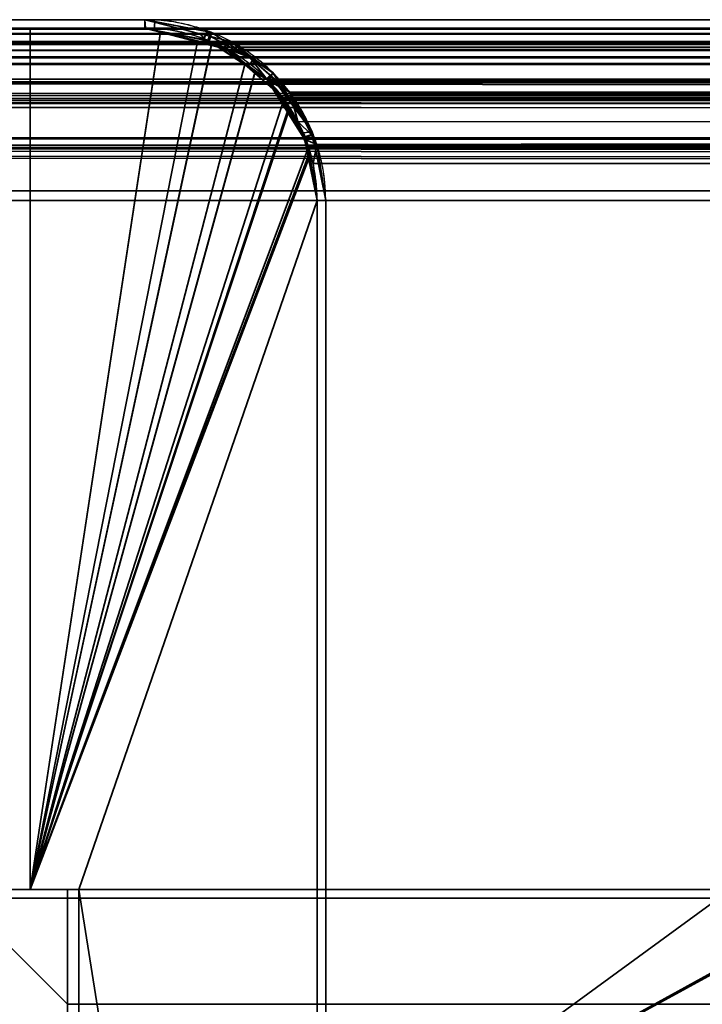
# Model space of a CAD drawing. Header units: millimetres. Extents: x -603 to 3703, y -115 to 193.
# Tile 181 of 256: x -416 to -404, y 176 to 193. Entities that reach past the tile are written whole.
import ezdxf

# ---------------------------------------------------------------- set-up
doc = ezdxf.new("R2010")
doc.units = ezdxf.units.MM
doc.layers.add('151', color=7, linetype='Continuous', true_color=0xffffff)

# ---------------------------------------------------------------- blocks, each defined once
blk = doc.blocks.new('UG_SURFACE_013')
at = {"layer": '151', "color": 14, "linetype": 'Continuous', "lineweight": 35}
for points in [[(-421.15, 173.15, -5.75), (-421.15, 178.15, -5.75), (-417.35, 178.15, -5.75)], [(-417.35, 178.15, -5.75), (-415.5, 176.3, -5.75), (-415.5, 173.15, -5.75), (-421.15, 173.15, -5.75)], [(-421.15, 173.15, 2030.4), (-415.5, 173.15, 2024.75), (-415.5, 176.3, 2024.75), (-417.35, 178.15, 2026.6)], [(-417.35, 178.15, 2026.6), (-421.15, 178.15, 2030.4), (-421.15, 173.15, 2030.4)], [(-421.15, 173.15, 2030.4), (-421.15, 178.15, 2030.4), (-421.15, 178.15, -5.75), (-421.15, 173.15, -5.75)], [(-417.35, 178.15, 2026.6), (-417.35, 178.15, -5.75), (-421.15, 178.15, -5.75), (-421.15, 178.15, 2030.4)], [(-415.5, 176.3, 2024.75), (-415.5, 176.3, -5.75), (-417.35, 178.15, -5.75), (-417.35, 178.15, 2026.6)], [(-415.5, 176.3, 2024.75), (-415.5, 173.15, 2024.75), (-415.5, 173.15, -5.75), (-415.5, 176.3, -5.75)], [(-421.15, 173.15, 2030.4), (-421.15, 173.15, -5.75), (-415.5, 173.15, -5.75), (-415.5, 173.15, 2024.75)]]:
    blk.add_3dface(points, dxfattribs=at)
blk = doc.blocks.new('UG_SURFACE_017')
at = {"layer": '151', "color": 14, "linetype": 'Continuous', "lineweight": 35}
for points in [[(-411, 173.15, -5.75), (-411, 178.15, -5.75), (-404.15, 178.15, -5.75)], [(-404.15, 178.15, -5.75), (-402.568, 177.835, -5.75), (-399.21, 173.452, -5.75), (-411, 173.15, -5.75)], [(-411, 173.15, 2020.25), (-411, 178.15, 2020.25), (-411, 178.15, -5.75), (-411, 173.15, -5.75)], [(-404.15, 178.15, 2013.4), (-404.15, 178.15, -5.75), (-411, 178.15, -5.75), (-411, 178.15, 2020.25)], [(-402.575, 177.748, 2011.826), (-404.15, 178.15, 2013.4), (-411, 178.15, 2020.25), (-411, 173.15, 2020.25)], [(-404.15, 178.15, -5.75), (-404.15, 178.15, 2013.4), (-402.575, 177.748, 2011.826)], [(-402.575, 177.748, 2011.826), (-402.568, 177.835, -5.75), (-404.15, 178.15, -5.75)], [(-401.218, 177.074, 2010.468), (-401.752, 177.538, 2011.002), (-402.575, 177.748, 2011.826), (-411, 173.15, 2020.25)], [(-402.237, 177.769, -5.75), (-402.568, 177.835, -5.75), (-402.575, 177.748, 2011.826)], [(-402.237, 177.769, -5.75), (-402.575, 177.748, 2011.826), (-401.752, 177.538, 2011.002)], [(-402.568, 177.835, -5.75), (-400.206, 176.074, -5.75), (-399.531, 175.063, -5.75), (-399.473, 174.772, -5.75)], [(-400.206, 176.074, -5.75), (-402.568, 177.835, -5.75), (-402.237, 177.769, -5.75), (-401.226, 177.094, -5.75)], [(-399.473, 174.772, -5.75), (-399.21, 173.452, -5.75), (-402.568, 177.835, -5.75)], [(-401.752, 177.538, 2011.002), (-401.226, 177.094, -5.75), (-402.237, 177.769, -5.75)], [(-401.752, 177.538, 2011.002), (-401.218, 177.074, 2010.468), (-401.226, 177.094, -5.75)], [(-411, 173.15, 2020.25), (-400.134, 176.121, 2009.384), (-400.147, 176.145, 2009.397), (-401.218, 177.074, 2010.468)], [(-401.226, 177.094, -5.75), (-400.614, 176.686, -5.75), (-400.206, 176.074, -5.75)], [(-400.614, 176.686, -5.75), (-401.226, 177.094, -5.75), (-401.218, 177.074, 2010.468)], [(-400.614, 176.686, -5.75), (-401.218, 177.074, 2010.468), (-400.147, 176.145, 2009.397)], [(-400.147, 176.145, 2009.397), (-400.206, 176.074, -5.75), (-400.614, 176.686, -5.75)], [(-400.147, 176.145, 2009.397), (-400.134, 176.121, 2009.384), (-400.206, 176.074, -5.75)], [(-399.433, 174.772, 2008.683), (-400.134, 176.121, 2009.384), (-411, 173.15, 2020.25)], [(-399.531, 175.063, -5.75), (-400.206, 176.074, -5.75), (-400.134, 176.121, 2009.384)], [(-399.531, 175.063, -5.75), (-400.134, 176.121, 2009.384), (-399.433, 174.772, 2008.683)], [(-399.433, 174.772, 2008.683), (-399.473, 174.772, -5.75), (-399.531, 175.063, -5.75)], [(-399.198, 173.45, 2008.448), (-399.397, 174.703, 2008.647), (-399.433, 174.772, 2008.683), (-411, 173.15, 2020.25)], [(-399.473, 174.772, -5.75), (-399.433, 174.772, 2008.683), (-399.397, 174.703, 2008.647)], [(-399.397, 174.703, 2008.647), (-399.21, 173.452, -5.75), (-399.473, 174.772, -5.75)], [(-399.397, 174.703, 2008.647), (-399.198, 173.45, 2008.448), (-399.21, 173.452, -5.75)], [(-399.21, 173.452, -5.75), (-399.15, 173.15, -5.75), (-411, 173.15, -5.75)], [(-411, 173.15, 2020.25), (-399.15, 173.15, 2008.4), (-399.198, 173.45, 2008.448)], [(-399.21, 173.452, -5.75), (-399.198, 173.45, 2008.448), (-399.15, 173.15, 2008.4)], [(-399.15, 173.15, 2008.4), (-399.15, 173.15, -5.75), (-399.21, 173.452, -5.75)], [(-411, 173.15, 2020.25), (-411, 173.15, -5.75), (-399.15, 173.15, -5.75), (-399.15, 173.15, 2008.4)]]:
    blk.add_3dface(points, dxfattribs=at)
blk = doc.blocks.new('UG_SURFACE_018')
at = {"layer": '151', "color": 7, "linetype": 'Continuous', "lineweight": 35}
for points in [[(-411, 178.3, -5.75), (-404.15, 178.3, -5.75), (-404.15, 178.15, -5.75), (-411, 178.15, -5.75)], [(-411, 178.3, 2020.25), (-411, 178.3, -5.75), (-411, 178.15, -5.75), (-411, 178.15, 2020.25)], [(-411, 178.3, 2020.25), (-404.15, 178.3, 2013.4), (-404.15, 178.3, -5.75), (-411, 178.3, -5.75)], [(-404.15, 178.3, 2013.4), (-411, 178.3, 2020.25), (-411, 178.15, 2020.25), (-404.15, 178.15, 2013.4)], [(-411, 178.15, 2020.25), (-411, 178.15, -5.75), (-404.15, 178.15, -5.75), (-404.15, 178.15, 2013.4)]]:
    blk.add_3dface(points, dxfattribs=at)
blk = doc.blocks.new('UG_SURFACE_021')
at = {"layer": '151', "color": 7, "linetype": 'Continuous', "lineweight": 35}
for points in [[(411, 178.3, 2020.25), (-411, 178.3, 2020.25), (-411, 178.15, 2020.25), (411, 178.15, 2020.25)], [(404.15, 178.3, 2013.4), (-404.15, 178.3, 2013.4), (-411, 178.3, 2020.25), (411, 178.3, 2020.25)], [(-404.15, 178.15, 2013.4), (-411, 178.15, 2020.25), (-411, 178.3, 2020.25), (-404.15, 178.3, 2013.4)], [(404.15, 178.15, 2013.4), (411, 178.15, 2020.25), (-411, 178.15, 2020.25), (-404.15, 178.15, 2013.4)]]:
    blk.add_3dface(points, dxfattribs=at)
blk = doc.blocks.new('UG_SURFACE_023')
at = {"layer": '151', "color": 14, "linetype": 'Continuous', "lineweight": 35}
for points in [[(-411, 173.15, 2020.25), (-411, 178.15, 2020.25), (-404.15, 178.15, 2013.4), (-402.623, 177.76, 2011.873)], [(411, 173.15, 2020.25), (411, 178.15, 2020.25), (-411, 178.15, 2020.25), (-411, 173.15, 2020.25)], [(411, 178.15, 2020.25), (404.15, 178.15, 2013.4), (-404.15, 178.15, 2013.4), (-411, 178.15, 2020.25)], [(-402.623, 177.76, 2011.873), (-401.752, 177.538, 2011.002), (-401.251, 177.103, 2010.501), (-411, 173.15, 2020.25)], [(-401.251, 177.103, 2010.501), (-400.147, 176.145, 2009.397), (-400.113, 176.081, 2009.363), (-411, 173.15, 2020.25)]]:
    blk.add_3dface(points, dxfattribs=at)
blk = doc.blocks.new('UG_SURFACE_024')
at = {"layer": '151', "color": 14, "linetype": 'Continuous', "lineweight": 35}
for points in [[(421.15, 178.15, 2030.4), (417.35, 178.15, 2026.6), (-417.35, 178.15, 2026.6), (-421.15, 178.15, 2030.4)], [(421.15, 173.15, 2030.4), (421.15, 178.15, 2030.4), (-421.15, 178.15, 2030.4), (-421.15, 173.15, 2030.4)], [(-417.35, 178.15, 2026.6), (-415.5, 176.3, 2024.75), (-415.5, 173.15, 2024.75), (-421.15, 173.15, 2030.4)], [(415.5, 176.3, 2024.75), (-415.5, 176.3, 2024.75), (-417.35, 178.15, 2026.6), (417.35, 178.15, 2026.6)], [(415.5, 176.3, 2024.75), (415.5, 173.15, 2024.75), (-415.5, 173.15, 2024.75), (-415.5, 176.3, 2024.75)]]:
    blk.add_3dface(points, dxfattribs=at)
blk = doc.blocks.new('UG_SURFACE_025')
at = {"layer": '151', "color": 252, "linetype": 'Continuous', "lineweight": 35}
for points in [[(-415.5, 178.3, -5.75), (-415.5, 176.3, -5.75), (-417.5, 178.3, -5.75)], [(-417.5, 178.3, -5.75), (-415.5, 176.3, -5.75), (-415.5, 176.3, 2024.75), (-417.5, 178.3, 2026.75)], [(-417.5, 178.3, 2026.75), (-415.5, 176.3, 2024.75), (415.5, 176.3, 2024.75), (417.5, 178.3, 2026.75)], [(-417.5, 178.3, 2026.75), (417.5, 178.3, 2026.75), (415.5, 178.3, 2024.75), (-415.5, 178.3, 2024.75)], [(-415.5, 178.3, 2024.75), (-415.5, 178.3, -5.75), (-417.5, 178.3, -5.75), (-417.5, 178.3, 2026.75)], [(-415.5, 176.3, -5.75), (-415.5, 178.3, -5.75), (-415.5, 178.3, 2024.75), (-415.5, 176.3, 2024.75)], [(-415.5, 176.3, 2024.75), (-415.5, 178.3, 2024.75), (415.5, 178.3, 2024.75), (415.5, 176.3, 2024.75)]]:
    blk.add_3dface(points, dxfattribs=at)
blk = doc.blocks.new('UG_SURFACE_026')
at = {"layer": '151', "color": 7, "linetype": 'Continuous', "lineweight": 35}
for points in [[(-419.15, 178.15, 2028.4), (419.15, 178.15, 2028.4), (419.15, 178.3, 2028.4), (-419.15, 178.3, 2028.4)], [(419.15, 178.3, 2028.4), (417.5, 178.3, 2026.75), (-417.5, 178.3, 2026.75), (-419.15, 178.3, 2028.4)], [(-417.35, 178.15, 2026.6), (-417.5, 178.3, 2026.75), (417.5, 178.3, 2026.75), (417.35, 178.15, 2026.6)], [(419.15, 178.15, 2028.4), (-419.15, 178.15, 2028.4), (-417.35, 178.15, 2026.6), (417.35, 178.15, 2026.6)]]:
    blk.add_3dface(points, dxfattribs=at)
blk = doc.blocks.new('UG_SURFACE_035')
at = {"layer": '151', "color": 41, "linetype": 'Continuous', "lineweight": 35}
for points in [[(-466.15, 193.3, -5.75), (-416.15, 193.3, -5.75), (-416.15, 178.3, -5.75), (-466.15, 178.3, -5.75)], [(-416.15, 193.3, 2025.4), (-416.15, 193.3, -5.75), (-466.15, 193.3, -5.75), (-466.15, 193.3, 2075.4)], [(-416.15, 178.3, 2025.4), (-416.15, 193.3, 2025.4), (-466.15, 193.3, 2075.4), (-466.15, 178.3, 2075.4)], [(-416.15, 178.3, -5.75), (-416.15, 193.3, -5.75), (-416.15, 193.3, 2025.4), (-416.15, 178.3, 2025.4)], [(-466.15, 178.3, 2075.4), (-466.15, 178.3, -5.75), (-416.15, 178.3, -5.75), (-416.15, 178.3, 2025.4)]]:
    blk.add_3dface(points, dxfattribs=at)
blk = doc.blocks.new('UG_SURFACE_036')
at = {"layer": '151', "color": 7, "linetype": 'Continuous', "lineweight": 35}
for points in [[(-414.15, 193.45, 2023.4), (-414.15, 193.45, -5.75), (-468.15, 193.45, -5.75), (-468.15, 193.45, 2077.4)], [(-468.15, 193.45, -5.75), (-414.15, 193.45, -5.75), (-414.15, 193.3, -5.75), (-468.15, 193.3, -5.75)], [(-414.15, 193.45, 2023.4), (-468.15, 193.45, 2077.4), (-468.15, 193.3, 2077.4), (-414.15, 193.3, 2023.4)], [(-414.15, 193.3, 2023.4), (-468.15, 193.3, 2077.4), (-468.15, 193.3, -5.75), (-414.15, 193.3, -5.75)], [(-413.071, 193.246, -5.75), (-414.15, 193.45, 2023.4), (-413, 193.156, 2022.25)], [(-413.071, 193.246, -5.75), (-413.978, 193.418, -5.75), (-414.15, 193.45, 2023.4)], [(-413.978, 193.418, -5.75), (-414.15, 193.45, -5.75), (-414.15, 193.45, 2023.4)], [(-413.987, 193.269, -5.75), (-414.15, 193.3, -5.75), (-414.15, 193.45, -5.75), (-413.978, 193.418, -5.75)], [(-413, 193.156, 2022.25), (-414.15, 193.45, 2023.4), (-414.142, 193.3, 2023.392), (-413.052, 193.036, 2022.302)], [(-414.15, 193.3, 2023.4), (-414.142, 193.3, 2023.392), (-414.15, 193.45, 2023.4)], [(-414.15, 193.3, -5.75), (-413.987, 193.269, -5.75), (-413.052, 193.036, 2022.302)], [(-413.052, 193.036, 2022.302), (-414.142, 193.3, 2023.392), (-414.15, 193.3, -5.75)], [(-414.142, 193.3, 2023.392), (-414.15, 193.3, 2023.4), (-414.15, 193.3, -5.75)], [(-413.123, 193.103, -5.75), (-413.987, 193.269, -5.75), (-413.978, 193.418, -5.75), (-413.071, 193.246, -5.75)], [(-413.052, 193.036, 2022.302), (-413.987, 193.269, -5.75), (-413.123, 193.103, -5.75)], [(-413.054, 193.09, -5.75), (-413.123, 193.103, -5.75), (-413.071, 193.246, -5.75), (-413, 193.233, -5.75)], [(-413, 193.156, 2022.25), (-413, 193.233, -5.75), (-413.071, 193.246, -5.75)], [(-413.048, 193.086, -5.75), (-413.054, 193.09, -5.75), (-413, 193.233, -5.75), (-412.992, 193.227, -5.75)], [(-413.052, 193.036, 2022.302), (-412.784, 192.971, 2022.034), (-412.639, 193.064, 2021.889), (-413, 193.156, 2022.25)], [(-412.992, 193.227, -5.75), (-412.265, 192.751, -5.75), (-412.355, 192.634, -5.75), (-413.048, 193.086, -5.75)], [(-413, 193.156, 2022.25), (-412.992, 193.227, -5.75), (-413, 193.233, -5.75)], [(-412.265, 192.751, -5.75), (-412.992, 193.227, -5.75), (-413, 193.156, 2022.25)], [(-412.265, 192.751, -5.75), (-413, 193.156, 2022.25), (-412.639, 193.064, 2021.889)], [(-413.052, 193.036, 2022.302), (-413.123, 193.103, -5.75), (-413.054, 193.09, -5.75)], [(-413.054, 193.09, -5.75), (-413.048, 193.086, -5.75), (-413.052, 193.036, 2022.302)], [(-412.784, 192.971, 2022.034), (-413.052, 193.036, 2022.302), (-413.048, 193.086, -5.75)], [(-413.048, 193.086, -5.75), (-412.355, 192.634, -5.75), (-412.031, 192.414, 2021.281)], [(-412.031, 192.414, 2021.281), (-412.784, 192.971, 2022.034), (-413.048, 193.086, -5.75)], [(-411.949, 192.466, 2021.199), (-412.639, 193.064, 2021.889), (-412.784, 192.971, 2022.034), (-412.031, 192.414, 2021.281)], [(-412.639, 193.064, 2021.889), (-411.923, 192.527, -5.75), (-412.265, 192.751, -5.75)], [(-412.639, 193.064, 2021.889), (-411.949, 192.466, 2021.199), (-411.923, 192.527, -5.75)], [(-412.029, 192.421, -5.75), (-412.355, 192.634, -5.75), (-412.265, 192.751, -5.75), (-411.923, 192.527, -5.75)], [(-412.355, 192.634, -5.75), (-412.029, 192.421, -5.75), (-412.031, 192.414, 2021.281)], [(-412.031, 192.414, 2021.281), (-411.995, 192.387, 2021.245), (-411.949, 192.466, 2021.199)], [(-411.923, 192.527, -5.75), (-411.628, 192.086, -5.75), (-411.746, 192.002, -5.75), (-412.029, 192.421, -5.75)], [(-411.628, 192.187, 2020.878), (-411.949, 192.466, 2021.199), (-411.995, 192.387, 2021.245), (-411.484, 191.676, 2020.734)], [(-411.628, 192.086, -5.75), (-411.923, 192.527, -5.75), (-411.949, 192.466, 2021.199)], [(-411.949, 192.466, 2021.199), (-411.237, 191.499, -5.75), (-411.628, 192.086, -5.75)], [(-411.237, 191.499, -5.75), (-411.949, 192.466, 2021.199), (-411.628, 192.187, 2020.878)], [(-411.995, 192.387, 2021.245), (-412.031, 192.414, 2021.281), (-412.029, 192.421, -5.75)], [(-412.029, 192.421, -5.75), (-411.484, 191.676, 2020.734), (-411.995, 192.387, 2021.245)], [(-412.029, 192.421, -5.75), (-411.746, 192.002, -5.75), (-411.381, 191.389, 2020.631)], [(-411.381, 191.389, 2020.631), (-411.484, 191.676, 2020.734), (-412.029, 192.421, -5.75)], [(-411.395, 191.48, -5.75), (-411.746, 192.002, -5.75), (-411.628, 192.086, -5.75), (-411.237, 191.499, -5.75)], [(-411.628, 192.187, 2020.878), (-411.229, 191.458, -5.75), (-411.237, 191.499, -5.75)], [(-411.628, 192.187, 2020.878), (-411.24, 191.44, 2020.49), (-411.229, 191.458, -5.75)], [(-411.484, 191.676, 2020.734), (-411.24, 191.44, 2020.49), (-411.628, 192.187, 2020.878)], [(-411.746, 192.002, -5.75), (-411.395, 191.48, -5.75), (-411.381, 191.389, 2020.631)], [(-411.24, 191.44, 2020.49), (-411.484, 191.676, 2020.734), (-411.381, 191.389, 2020.631)], [(-411.378, 191.401, -5.75), (-411.395, 191.48, -5.75), (-411.237, 191.499, -5.75), (-411.229, 191.458, -5.75)], [(-411.395, 191.48, -5.75), (-411.378, 191.401, -5.75), (-411.381, 191.389, 2020.631)], [(-411.381, 191.389, 2020.631), (-411.22, 190.944, 2020.47), (-411.156, 191.279, 2020.406), (-411.24, 191.44, 2020.49)], [(-411.22, 190.944, 2020.47), (-411.381, 191.389, 2020.631), (-411.378, 191.401, -5.75)], [(-411.229, 191.458, -5.75), (-411.187, 191.246, -5.75), (-411.336, 191.199, -5.75), (-411.378, 191.401, -5.75)], [(-411.378, 191.401, -5.75), (-411.336, 191.199, -5.75), (-411.15, 190.3, 2020.4)], [(-411.15, 190.3, 2020.4), (-411.22, 190.944, 2020.47), (-411.378, 191.401, -5.75)], [(-411.187, 191.246, -5.75), (-411.229, 191.458, -5.75), (-411.24, 191.44, 2020.49)], [(-411.187, 191.246, -5.75), (-411.24, 191.44, 2020.49), (-411.156, 191.279, 2020.406)], [(-411.15, 190.3, -5.75), (-411.336, 191.199, -5.75), (-411.187, 191.246, -5.75), (-411, 190.3, -5.75)], [(-411, 190.3, 2020.25), (-411.156, 191.279, 2020.406), (-411.22, 190.944, 2020.47), (-411.15, 190.3, 2020.4)], [(-411.156, 191.279, 2020.406), (-411, 190.3, -5.75), (-411.187, 191.246, -5.75)], [(-411.156, 191.279, 2020.406), (-411, 190.3, 2020.25), (-411, 190.3, -5.75)], [(-411.336, 191.199, -5.75), (-411.15, 190.3, -5.75), (-411.15, 190.3, 2020.4)], [(-411, 190.3, -5.75), (-411, 152.3, -5.75), (-411.15, 152.3, -5.75), (-411.15, 190.3, -5.75)], [(-411.15, 152.3, 2020.4), (-411.15, 190.3, 2020.4), (-411.15, 190.3, -5.75), (-411.15, 152.3, -5.75)], [(-411.15, 190.3, 2020.4), (-411.15, 152.3, 2020.4), (-411, 152.3, 2020.25), (-411, 190.3, 2020.25)], [(-411, 152.3, -5.75), (-411, 190.3, -5.75), (-411, 190.3, 2020.25), (-411, 152.3, 2020.25)]]:
    blk.add_3dface(points, dxfattribs=at)
blk = doc.blocks.new('UG_SURFACE_037')
at = {"layer": '151', "color": 14, "linetype": 'Continuous', "lineweight": 35}
for points in [[(-416.15, 193.3, -5.75), (-416.15, 178.3, -5.75), (-416.15, 178.3, 2025.4), (-416.15, 193.3, 2025.4)], [(-416.15, 178.3, -5.75), (-416.15, 193.3, -5.75), (-414.15, 193.3, -5.75), (-413.88, 193.246, -5.75)], [(-413.879, 193.231, 2023.129), (-414.15, 193.3, 2023.4), (-416.15, 193.3, 2025.4), (-416.15, 178.3, 2025.4)], [(-414.15, 193.3, 2023.4), (-414.15, 193.3, -5.75), (-416.15, 193.3, -5.75), (-416.15, 193.3, 2025.4)], [(-414.15, 193.3, -5.75), (-414.15, 193.3, 2023.4), (-413.879, 193.231, 2023.129)], [(-413.879, 193.231, 2023.129), (-413.88, 193.246, -5.75), (-414.15, 193.3, -5.75)], [(-416.15, 178.3, -5.75), (-413.88, 193.246, -5.75), (-413.002, 193.072, -5.75), (-412.983, 193.059, -5.75)], [(-416.15, 178.3, 2025.4), (-412.988, 193.003, 2022.238), (-413.879, 193.231, 2023.129)], [(-413.88, 193.246, -5.75), (-413.879, 193.231, 2023.129), (-412.988, 193.003, 2022.238)], [(-412.988, 193.003, 2022.238), (-413.002, 193.072, -5.75), (-413.88, 193.246, -5.75)], [(-412.983, 193.059, -5.75), (-412.229, 192.555, -5.75), (-416.15, 178.3, -5.75)], [(-412.237, 192.521, 2021.487), (-412.711, 192.933, 2021.961), (-412.988, 193.003, 2022.238), (-416.15, 178.3, 2025.4)], [(-412.988, 193.003, 2022.238), (-412.983, 193.059, -5.75), (-413.002, 193.072, -5.75)], [(-412.983, 193.059, -5.75), (-412.988, 193.003, 2022.238), (-412.711, 192.933, 2021.961)], [(-412.711, 192.933, 2021.961), (-412.229, 192.555, -5.75), (-412.983, 193.059, -5.75)], [(-412.711, 192.933, 2021.961), (-412.237, 192.521, 2021.487), (-412.229, 192.555, -5.75)], [(-416.15, 178.3, -5.75), (-412.229, 192.555, -5.75), (-412.029, 192.421, -5.75), (-411.662, 191.873, -5.75)], [(-416.15, 178.3, 2025.4), (-411.636, 191.882, 2020.886), (-411.748, 192.097, 2020.998), (-412.237, 192.521, 2021.487)], [(-412.029, 192.421, -5.75), (-412.229, 192.555, -5.75), (-412.237, 192.521, 2021.487)], [(-412.029, 192.421, -5.75), (-412.237, 192.521, 2021.487), (-411.748, 192.097, 2020.998)], [(-411.748, 192.097, 2020.998), (-411.662, 191.873, -5.75), (-412.029, 192.421, -5.75)], [(-411.748, 192.097, 2020.998), (-411.636, 191.882, 2020.886), (-411.662, 191.873, -5.75)], [(-411.274, 191.077, 2020.524), (-411.298, 191.232, 2020.548), (-411.636, 191.882, 2020.886), (-416.15, 178.3, 2025.4)], [(-416.15, 178.3, -5.75), (-411.662, 191.873, -5.75), (-411.378, 191.448, -5.75), (-411.304, 191.073, -5.75)], [(-411.378, 191.448, -5.75), (-411.662, 191.873, -5.75), (-411.636, 191.882, 2020.886)], [(-411.378, 191.448, -5.75), (-411.636, 191.882, 2020.886), (-411.298, 191.232, 2020.548)], [(-411.298, 191.232, 2020.548), (-411.304, 191.073, -5.75), (-411.378, 191.448, -5.75)], [(-411.298, 191.232, 2020.548), (-411.274, 191.077, 2020.524), (-411.304, 191.073, -5.75)], [(-416.15, 178.3, 2025.4), (-415.3, 178.3, 2024.55), (-411.15, 190.3, 2020.4), (-411.274, 191.077, 2020.524)], [(-411.304, 191.073, -5.75), (-411.15, 190.3, -5.75), (-415.3, 178.3, -5.75), (-416.15, 178.3, -5.75)], [(-411.304, 191.073, -5.75), (-411.274, 191.077, 2020.524), (-411.15, 190.3, 2020.4)], [(-411.15, 190.3, 2020.4), (-411.15, 190.3, -5.75), (-411.304, 191.073, -5.75)], [(-415.3, 178.3, -5.75), (-411.15, 190.3, -5.75), (-411.15, 152.15, -5.75)], [(-411.15, 152.15, 2020.4), (-411.15, 190.3, 2020.4), (-415.3, 178.3, 2024.55)], [(-411.15, 152.15, -5.75), (-411.15, 190.3, -5.75), (-411.15, 190.3, 2020.4), (-411.15, 152.15, 2020.4)], [(-416.15, 178.3, 2025.4), (-416.15, 178.3, -5.75), (-415.3, 178.3, -5.75), (-415.3, 178.3, 2024.55)], [(-415.3, 178.3, -5.75), (-415.3, 149.3, -5.75), (-415.3, 149.3, 2024.55), (-415.3, 178.3, 2024.55)], [(-411.15, 152.15, -5.75), (-414, 149.3, -5.75), (-415.3, 149.3, -5.75), (-415.3, 178.3, -5.75)], [(-415.3, 178.3, 2024.55), (-415.3, 149.3, 2024.55), (-414, 149.3, 2023.25), (-411.15, 152.15, 2020.4)]]:
    blk.add_3dface(points, dxfattribs=at)
blk = doc.blocks.new('UG_SURFACE_038')
at = {"layer": '151', "color": 7, "linetype": 'Continuous', "lineweight": 35}
for points in [[(469.249, 193.071, 2078.499), (-469.253, 193.073, 2078.503), (-468.158, 193.3, 2077.408)], [(-469.11, 193.197, 2078.361), (469.112, 193.204, 2078.362), (468.15, 193.45, 2077.4)], [(468.15, 193.45, 2077.4), (-468.15, 193.45, 2077.4), (-469.11, 193.197, 2078.361)], [(469.157, 193.126, 2078.407), (-468.158, 193.3, 2077.408), (-468.15, 193.3, 2077.4)], [(469.157, 193.126, 2078.407), (469.249, 193.071, 2078.499), (-468.158, 193.3, 2077.408)], [(468.15, 193.45, 2077.4), (414.15, 193.45, 2023.4), (-414.15, 193.45, 2023.4), (-468.15, 193.45, 2077.4)], [(-414.15, 193.3, 2023.4), (-468.15, 193.3, 2077.4), (-468.15, 193.45, 2077.4), (-414.15, 193.45, 2023.4)], [(468.15, 193.3, 2077.4), (-468.15, 193.3, 2077.4), (-414.15, 193.3, 2023.4), (414.15, 193.3, 2023.4)], [(-468.15, 193.3, 2077.4), (468.15, 193.3, 2077.4), (469.157, 193.126, 2078.407)], [(-413.188, 193.204, 2022.438), (-414.15, 193.45, 2023.4), (414.15, 193.45, 2023.4)], [(-414.15, 193.45, 2023.4), (-414.142, 193.3, 2023.392), (-414.15, 193.3, 2023.4)], [(-413.045, 193.034, 2022.295), (-414.142, 193.3, 2023.392), (-414.15, 193.45, 2023.4), (-413.188, 193.204, 2022.438)], [(414.15, 193.3, 2023.4), (-414.15, 193.3, 2023.4), (-414.142, 193.3, 2023.392)], [(-414.142, 193.3, 2023.392), (413.045, 193.035, 2022.295), (414.15, 193.3, 2023.4)], [(-414.142, 193.3, 2023.392), (-413.045, 193.034, 2022.295), (413.045, 193.035, 2022.295)], [(414.15, 193.45, 2023.4), (413.19, 193.197, 2022.439), (-413.188, 193.204, 2022.438)], [(-469.7, 193.042, 2078.95), (469.661, 193.064, 2078.911), (469.112, 193.204, 2078.362)], [(469.112, 193.204, 2078.362), (-469.11, 193.197, 2078.361), (-469.7, 193.042, 2078.95)], [(-412.639, 193.064, 2021.889), (-413.188, 193.204, 2022.438), (413.19, 193.197, 2022.439)], [(-413.188, 193.204, 2022.438), (-412.639, 193.064, 2021.889), (-412.784, 192.971, 2022.034), (-413.045, 193.034, 2022.295)], [(-412.639, 193.064, 2021.889), (413.19, 193.197, 2022.439), (412.6, 193.042, 2021.85)], [(470.261, 192.404, 2079.511), (-470.268, 192.412, 2079.518), (-469.337, 193.055, 2078.587)], [(-469.974, 192.788, 2079.224), (469.976, 192.79, 2079.226), (469.661, 193.064, 2078.911)], [(-469.7, 193.042, 2078.95), (-469.974, 192.788, 2079.224), (469.661, 193.064, 2078.911)], [(470.171, 192.518, 2079.421), (-469.337, 193.055, 2078.587), (-469.253, 193.073, 2078.503)], [(470.171, 192.518, 2079.421), (470.261, 192.404, 2079.511), (-469.337, 193.055, 2078.587)], [(-469.253, 193.073, 2078.503), (469.249, 193.071, 2078.499), (470.171, 192.518, 2079.421)], [(412.79, 192.974, 2022.04), (413.045, 193.035, 2022.295), (-413.045, 193.034, 2022.295)], [(412.79, 192.974, 2022.04), (-413.045, 193.034, 2022.295), (-412.784, 192.971, 2022.034)], [(-412.784, 192.971, 2022.034), (-412.639, 193.064, 2021.889), (-412.324, 192.79, 2021.574)], [(-412.784, 192.971, 2022.034), (412.025, 192.393, 2021.275), (412.79, 192.974, 2022.04)], [(-412.784, 192.971, 2022.034), (-412.02, 192.406, 2021.27), (412.025, 192.393, 2021.275)], [(-412.02, 192.406, 2021.27), (-412.784, 192.971, 2022.034), (-412.324, 192.79, 2021.574)], [(412.6, 193.042, 2021.85), (-412.324, 192.79, 2021.574), (-412.639, 193.064, 2021.889)], [(412.6, 193.042, 2021.85), (412.326, 192.788, 2021.576), (-412.324, 192.79, 2021.574)], [(-470.687, 192.126, 2079.937), (470.672, 192.187, 2079.922), (469.976, 192.79, 2079.226)], [(469.976, 192.79, 2079.226), (-469.974, 192.788, 2079.224), (-470.687, 192.126, 2079.937)], [(-411.628, 192.187, 2020.878), (-412.324, 192.79, 2021.574), (412.326, 192.788, 2021.576)], [(-412.324, 192.79, 2021.574), (-411.628, 192.187, 2020.878), (-411.995, 192.387, 2021.245), (-412.02, 192.406, 2021.27)], [(-411.628, 192.187, 2020.878), (412.326, 192.788, 2021.576), (411.613, 192.126, 2020.863)], [(470.921, 191.389, 2080.171), (-470.652, 191.955, 2079.902), (-470.305, 192.387, 2079.555)], [(470.764, 191.773, 2080.014), (-470.305, 192.387, 2079.555), (-470.268, 192.412, 2079.518)], [(470.764, 191.773, 2080.014), (470.921, 191.389, 2080.171), (-470.305, 192.387, 2079.555)], [(-470.268, 192.412, 2079.518), (470.261, 192.404, 2079.511), (470.764, 191.773, 2080.014)], [(-412.02, 192.406, 2021.27), (411.446, 191.599, 2020.696), (411.94, 192.329, 2021.19)], [(411.446, 191.599, 2020.696), (-412.02, 192.406, 2021.27), (-411.995, 192.387, 2021.245)], [(411.94, 192.329, 2021.19), (412.025, 192.393, 2021.275), (-412.02, 192.406, 2021.27)], [(-411.995, 192.387, 2021.245), (411.371, 191.372, 2020.621), (411.446, 191.599, 2020.696)], [(-411.995, 192.387, 2021.245), (-411.484, 191.676, 2020.734), (411.371, 191.372, 2020.621)], [(-411.628, 192.187, 2020.878), (-411.607, 192.146, 2020.857), (-411.484, 191.676, 2020.734), (-411.995, 192.387, 2021.245)], [(-470.687, 192.126, 2079.937), (-470.769, 192.05, 2080.019), (471.144, 191.279, 2080.394)], [(-470.687, 192.126, 2079.937), (470.693, 192.146, 2079.943), (470.672, 192.187, 2079.922)], [(471.144, 191.279, 2080.394), (470.693, 192.146, 2079.943), (-470.687, 192.126, 2079.937)], [(411.613, 192.126, 2020.863), (-411.607, 192.146, 2020.857), (-411.628, 192.187, 2020.878)], [(-411.156, 191.279, 2020.406), (-411.607, 192.146, 2020.857), (411.613, 192.126, 2020.863)], [(-411.373, 191.369, 2020.623), (-411.484, 191.676, 2020.734), (-411.607, 192.146, 2020.857), (-411.156, 191.279, 2020.406)], [(-411.156, 191.279, 2020.406), (411.613, 192.126, 2020.863), (411.531, 192.05, 2020.781)], [(-470.769, 192.05, 2080.019), (-471.129, 191.258, 2080.379), (471.144, 191.279, 2080.394)], [(470.921, 191.389, 2080.171), (-470.929, 191.394, 2080.179), (-470.652, 191.955, 2079.902)], [(411.531, 192.05, 2020.781), (-411.155, 191.273, 2020.405), (-411.156, 191.279, 2020.406)], [(411.531, 192.05, 2020.781), (411.171, 191.258, 2020.421), (-411.155, 191.273, 2020.405)], [(-411.484, 191.676, 2020.734), (-411.373, 191.369, 2020.623), (411.371, 191.372, 2020.621)], [(-471.129, 191.258, 2080.379), (-471.191, 191.121, 2080.441), (471.3, 190.3, 2080.55)], [(471.15, 190.3, 2080.4), (-471.145, 190.481, 2080.395), (-470.986, 191.279, 2080.236)], [(-471.129, 191.258, 2080.379), (471.145, 191.273, 2080.395), (471.144, 191.279, 2080.394)], [(471.3, 190.3, 2080.55), (471.145, 191.273, 2080.395), (-471.129, 191.258, 2080.379)], [(471.045, 191.085, 2080.296), (-470.986, 191.279, 2080.236), (-470.929, 191.394, 2080.179)], [(471.045, 191.085, 2080.296), (471.15, 190.3, 2080.4), (-470.986, 191.279, 2080.236)], [(-470.929, 191.394, 2080.179), (470.921, 191.389, 2080.171), (471.045, 191.085, 2080.296)], [(411.205, 190.871, 2020.455), (411.371, 191.372, 2020.621), (-411.373, 191.369, 2020.623)], [(411.205, 190.871, 2020.455), (-411.373, 191.369, 2020.623), (-411.22, 190.944, 2020.47)], [(-411.156, 191.279, 2020.406), (-411.155, 191.273, 2020.405), (-411.22, 190.944, 2020.47), (-411.373, 191.369, 2020.623)], [(-411.15, 190.3, 2020.4), (-411.22, 190.944, 2020.47), (-411.155, 191.273, 2020.405), (-411, 190.3, 2020.25)], [(-411.155, 191.273, 2020.405), (411.171, 191.258, 2020.421), (411.109, 191.121, 2020.359)], [(411.109, 191.121, 2020.359), (-411, 190.3, 2020.25), (-411.155, 191.273, 2020.405)], [(-471.191, 191.121, 2080.441), (-471.3, 190.3, 2080.55), (471.3, 190.3, 2080.55)], [(411.109, 191.121, 2020.359), (411, 190.3, 2020.25), (-411, 190.3, 2020.25)], [(-411.22, 190.944, 2020.47), (411.15, 190.3, 2020.4), (411.205, 190.871, 2020.455)], [(-411.22, 190.944, 2020.47), (-411.15, 190.3, 2020.4), (411.15, 190.3, 2020.4)], [(471.15, 190.3, 2080.4), (-471.15, 190.3, 2080.4), (-471.145, 190.481, 2080.395)], [(-471.3, 190.3, 2080.55), (-471.3, 174.45, 2080.55), (471.3, 174.45, 2080.55), (471.3, 190.3, 2080.55)], [(471.15, 190.3, 2080.4), (471.15, 174.45, 2080.4), (-471.15, 174.45, 2080.4), (-471.15, 190.3, 2080.4)], [(411.15, 152.3, 2020.4), (411.15, 190.3, 2020.4), (-411.15, 190.3, 2020.4), (-411.15, 152.3, 2020.4)], [(-411, 190.3, 2020.25), (-411, 152.3, 2020.25), (-411.15, 152.3, 2020.4), (-411.15, 190.3, 2020.4)], [(-411, 152.3, 2020.25), (-411, 190.3, 2020.25), (411, 190.3, 2020.25), (411, 152.3, 2020.25)]]:
    blk.add_3dface(points, dxfattribs=at)
blk = doc.blocks.new('UG_SURFACE_039')
at = {"layer": '151', "color": 14, "linetype": 'Continuous', "lineweight": 35}
for points in [[(-416.15, 193.3, 2025.4), (-416.15, 178.3, 2025.4), (416.15, 178.3, 2025.4), (416.15, 193.3, 2025.4)], [(-416.15, 178.3, 2025.4), (-416.15, 193.3, 2025.4), (-414.15, 193.3, 2023.4), (-413.234, 193.066, 2022.484)], [(416.15, 193.3, 2025.4), (414.15, 193.3, 2023.4), (-414.15, 193.3, 2023.4), (-416.15, 193.3, 2025.4)], [(-413.234, 193.066, 2022.484), (-414.15, 193.3, 2023.4), (414.15, 193.3, 2023.4)], [(414.15, 193.3, 2023.4), (413.235, 193.059, 2022.485), (-413.234, 193.066, 2022.484)], [(-416.15, 178.3, 2025.4), (-413.234, 193.066, 2022.484), (-412.711, 192.933, 2021.961), (-412.411, 192.672, 2021.661)], [(-412.711, 192.933, 2021.961), (-413.234, 193.066, 2022.484), (413.235, 193.059, 2022.485)], [(-412.711, 192.933, 2021.961), (413.235, 193.059, 2022.485), (412.674, 192.912, 2021.924)], [(412.674, 192.912, 2021.924), (-412.411, 192.672, 2021.661), (-412.711, 192.933, 2021.961)], [(412.674, 192.912, 2021.924), (412.413, 192.67, 2021.663), (-412.411, 192.672, 2021.661)], [(-412.411, 192.672, 2021.661), (-411.748, 192.097, 2020.998), (-411.728, 192.058, 2020.978), (-416.15, 178.3, 2025.4)], [(-411.748, 192.097, 2020.998), (-412.411, 192.672, 2021.661), (412.413, 192.67, 2021.663)], [(-411.748, 192.097, 2020.998), (412.413, 192.67, 2021.663), (411.734, 192.039, 2020.984)], [(411.734, 192.039, 2020.984), (-411.728, 192.058, 2020.978), (-411.748, 192.097, 2020.998)], [(-416.15, 178.3, 2025.4), (-411.728, 192.058, 2020.978), (-411.298, 191.232, 2020.548), (-411.298, 191.227, 2020.548)], [(-411.298, 191.232, 2020.548), (-411.728, 192.058, 2020.978), (411.734, 192.039, 2020.984)], [(-411.298, 191.232, 2020.548), (411.734, 192.039, 2020.984), (411.656, 191.967, 2020.905)], [(411.656, 191.967, 2020.905), (-411.298, 191.227, 2020.548), (-411.298, 191.232, 2020.548)], [(411.656, 191.967, 2020.905), (411.313, 191.212, 2020.563), (-411.298, 191.227, 2020.548)], [(-411.298, 191.227, 2020.548), (-411.15, 190.3, 2020.4), (-415.3, 178.3, 2024.55), (-416.15, 178.3, 2025.4)], [(-411.298, 191.227, 2020.548), (411.313, 191.212, 2020.563), (411.254, 191.082, 2020.504)], [(411.254, 191.082, 2020.504), (-411.15, 190.3, 2020.4), (-411.298, 191.227, 2020.548)], [(411.254, 191.082, 2020.504), (411.15, 190.3, 2020.4), (-411.15, 190.3, 2020.4)], [(-415.3, 178.3, 2024.55), (-411.15, 190.3, 2020.4), (-411.15, 152.15, 2020.4)], [(-411.15, 152.15, 2020.4), (-411.15, 190.3, 2020.4), (411.15, 190.3, 2020.4), (411.15, 152.15, 2020.4)], [(415.3, 178.3, 2024.55), (416.15, 178.3, 2025.4), (-416.15, 178.3, 2025.4), (-415.3, 178.3, 2024.55)], [(-415.3, 178.3, 2024.55), (-415.3, 149.3, 2024.55), (415.3, 149.3, 2024.55), (415.3, 178.3, 2024.55)], [(-411.15, 152.15, 2020.4), (-414, 149.3, 2023.25), (-415.3, 149.3, 2024.55), (-415.3, 178.3, 2024.55)]]:
    blk.add_3dface(points, dxfattribs=at)
blk = doc.blocks.new('UG_SURFACE_040')
at = {"layer": '151', "color": 14, "linetype": 'Continuous', "lineweight": 35}
for points in [[(-469.065, 193.059, 2078.315), (469.066, 193.066, 2078.316), (468.15, 193.3, 2077.4)], [(468.15, 193.3, 2077.4), (-468.15, 193.3, 2077.4), (-469.065, 193.059, 2078.315)], [(468.15, 193.3, 2077.4), (466.15, 193.3, 2075.4), (-466.15, 193.3, 2075.4), (-468.15, 193.3, 2077.4)], [(466.15, 174.45, 2075.4), (-466.15, 174.45, 2075.4), (-466.15, 193.3, 2075.4), (466.15, 193.3, 2075.4)], [(-469.626, 192.912, 2078.876), (469.589, 192.933, 2078.839), (469.066, 193.066, 2078.316)], [(469.066, 193.066, 2078.316), (-469.065, 193.059, 2078.315), (-469.626, 192.912, 2078.876)], [(-469.887, 192.67, 2079.137), (469.889, 192.672, 2079.139), (469.589, 192.933, 2078.839)], [(-469.626, 192.912, 2078.876), (-469.887, 192.67, 2079.137), (469.589, 192.933, 2078.839)], [(-470.566, 192.039, 2079.816), (470.552, 192.097, 2079.802), (469.889, 192.672, 2079.139)], [(469.889, 192.672, 2079.139), (-469.887, 192.67, 2079.137), (-470.566, 192.039, 2079.816)], [(-470.566, 192.039, 2079.816), (470.572, 192.058, 2079.822), (470.552, 192.097, 2079.802)], [(-470.644, 191.967, 2079.895), (-470.987, 191.212, 2080.237), (471.002, 191.232, 2080.251)], [(-470.566, 192.039, 2079.816), (-470.644, 191.967, 2079.895), (471.002, 191.232, 2080.251)], [(471.002, 191.232, 2080.251), (470.572, 192.058, 2079.822), (-470.566, 192.039, 2079.816)], [(-470.987, 191.212, 2080.237), (471.002, 191.227, 2080.252), (471.002, 191.232, 2080.251)], [(471.15, 190.3, 2080.4), (471.002, 191.227, 2080.252), (-470.987, 191.212, 2080.237)], [(-471.046, 191.082, 2080.296), (-471.15, 190.3, 2080.4), (471.15, 190.3, 2080.4)], [(-470.987, 191.212, 2080.237), (-471.046, 191.082, 2080.296), (471.15, 190.3, 2080.4)], [(-471.15, 190.3, 2080.4), (-471.15, 174.45, 2080.4), (471.15, 174.45, 2080.4), (471.15, 190.3, 2080.4)]]:
    blk.add_3dface(points, dxfattribs=at)
blk = doc.blocks.new('UG_SURFACE_041')
at = {"layer": '151', "color": 41, "linetype": 'Continuous', "lineweight": 35}
for points in [[(-466.15, 178.3, 2075.4), (-466.15, 193.3, 2075.4), (-416.15, 193.3, 2025.4), (-416.15, 178.3, 2025.4)], [(-466.15, 193.3, 2075.4), (-466.15, 178.3, 2075.4), (466.15, 178.3, 2075.4), (466.15, 193.3, 2075.4)], [(466.15, 193.3, 2075.4), (416.15, 193.3, 2025.4), (-416.15, 193.3, 2025.4), (-466.15, 193.3, 2075.4)], [(-416.15, 178.3, 2025.4), (-416.15, 193.3, 2025.4), (416.15, 193.3, 2025.4), (416.15, 178.3, 2025.4)], [(416.15, 178.3, 2025.4), (466.15, 178.3, 2075.4), (-466.15, 178.3, 2075.4), (-416.15, 178.3, 2025.4)]]:
    blk.add_3dface(points, dxfattribs=at)

msp = doc.modelspace()

# ---------------------------------------------------------------- linework, layer by layer
at = {"layer": '151', "linetype": 'Continuous', "lineweight": -3}
for p, q in [((-468.15, 193.45, 2077.4), (468.15, 193.45, 2077.4)), ((-468.15, 193.45, -5.75), (-414.15, 193.45, -5.75)), ((-414.15, 193.45, 2023.4), (-468.15, 193.45, 2077.4)), ((-468.15, 193.45, 2077.4), (-414.15, 193.45, 2023.4)), ((-468.15, 193.3, 2077.4), (-414.15, 193.3, 2023.4)), ((-468.15, 193.3, 2077.4), (468.15, 193.3, 2077.4)), ((-414.15, 193.3, 2023.4), (-468.15, 193.3, 2077.4)), ((-468.15, 193.3, -5.75), (-414.15, 193.3, -5.75)), ((-416.15, 193.3, 2025.4), (-466.15, 193.3, 2075.4)), ((-466.15, 193.3, 2075.4), (466.15, 193.3, 2075.4)), ((-466.15, 193.3, 2075.4), (-416.15, 193.3, 2025.4)), ((-466.15, 193.3, 2075.4), (466.15, 193.3, 2075.4)), ((-466.15, 193.3, -5.75), (-416.15, 193.3, -5.75)), ((-416.15, 193.3, 2025.4), (-414.15, 193.3, 2023.4)), ((-416.15, 193.3, -5.75), (-414.15, 193.3, -5.75)), ((-414.15, 193.3, 2023.4), (-416.15, 193.3, 2025.4)), ((-416.15, 193.3, 2025.4), (416.15, 193.3, 2025.4)), ((-416.15, 193.3, -5.75), (-416.15, 178.3, -5.75)), ((-416.15, 178.3, 2025.4), (-416.15, 193.3, 2025.4)), ((-416.15, 193.3, -5.75), (-416.15, 193.3, 2025.4)), ((-416.15, 178.3, 2025.4), (-416.15, 193.3, 2025.4)), ((-416.15, 193.3, 2025.4), (-416.15, 178.3, 2025.4)), ((-416.15, 193.3, 2025.4), (416.15, 193.3, 2025.4)), ((-416.15, 193.3, -5.75), (-416.15, 193.3, 2025.4)), ((-416.15, 193.3, 2025.4), (-416.15, 178.3, 2025.4)), ((-416.15, 178.3, -5.75), (-416.15, 193.3, -5.75)), ((-414.15, 193.45, -5.75), (-414.15, 193.45, 2023.4)), ((-414.15, 193.45, 2023.4), (414.15, 193.45, 2023.4)), ((-414.15, 193.3, 2023.4), (414.15, 193.3, 2023.4)), ((-414.15, 193.3, -5.75), (-414.15, 193.3, 2023.4)), ((-414.15, 193.3, -5.75), (-414.15, 193.3, 2023.4)), ((-414.15, 193.3, 2023.4), (414.15, 193.3, 2023.4)), ((-471.3, 190.3, 2080.55), (471.3, 190.3, 2080.55)), ((-471.15, 190.3, 2080.4), (471.15, 190.3, 2080.4)), ((-471.15, 190.3, 2080.4), (471.15, 190.3, 2080.4)), ((-411.15, 190.3, 2020.4), (411.15, 190.3, 2020.4)), ((-411.15, 190.3, -5.75), (-411.15, 152.15, -5.75)), ((-411.15, 190.3, 2020.4), (-411.15, 152.15, 2020.4)), ((-411.15, 190.3, 2020.4), (-411.15, 152.15, 2020.4)), ((-411.15, 190.3, 2020.4), (-411.15, 152.3, 2020.4)), ((-411.15, 190.3, -5.75), (-411.15, 152.3, -5.75)), ((-411.15, 190.3, 2020.4), (-411.15, 152.3, 2020.4)), ((-411.15, 190.3, -5.75), (-411.15, 190.3, 2020.4)), ((-411.15, 190.3, 2020.4), (-411.15, 152.15, 2020.4)), ((-411, 190.3, 2020.25), (-411, 152.3, 2020.25)), ((-411, 190.3, 2020.25), (411, 190.3, 2020.25)), ((-411, 190.3, -5.75), (-411, 190.3, 2020.25)), ((-411, 190.3, -5.75), (-411, 152.3, -5.75)), ((-411, 190.3, 2020.25), (-411, 152.3, 2020.25)), ((-416.15, 178.3, -5.75), (-466.15, 178.3, -5.75)), ((-466.15, 178.3, 2075.4), (466.15, 178.3, 2075.4)), ((-416.15, 178.3, 2025.4), (-466.15, 178.3, 2075.4)), ((-466.15, 178.3, 2075.4), (-416.15, 178.3, 2025.4)), ((419.15, 178.3, 2028.4), (-419.15, 178.3, 2028.4)), ((-417.5, 178.3, -5.75), (-415.5, 176.3, -5.75)), ((-415.5, 178.3, -5.75), (-417.5, 178.3, -5.75)), ((417.5, 178.3, 2026.75), (-417.5, 178.3, 2026.75)), ((417.5, 178.3, 2026.75), (-417.5, 178.3, 2026.75)), ((-417.5, 178.3, 2026.75), (-415.5, 176.3, 2024.75)), ((-416.15, 178.3, 2025.4), (416.15, 178.3, 2025.4)), ((-415.3, 178.3, 2024.55), (-416.15, 178.3, 2025.4)), ((-416.15, 178.3, 2025.4), (416.15, 178.3, 2025.4)), ((-416.15, 178.3, 2025.4), (-415.3, 178.3, 2024.55)), ((-416.15, 178.3, -5.75), (-416.15, 178.3, 2025.4)), ((-415.3, 178.3, -5.75), (-416.15, 178.3, -5.75)), ((-416.15, 178.3, -5.75), (-416.15, 178.3, 2025.4)), ((-415.5, 176.3, 2024.75), (-415.5, 178.3, 2024.75)), ((-415.5, 176.3, -5.75), (-415.5, 178.3, -5.75)), ((415.5, 178.3, 2024.75), (-415.5, 178.3, 2024.75)), ((-415.5, 178.3, 2024.75), (-415.5, 178.3, -5.75)), ((-415.3, 149.3, 2024.55), (-415.3, 178.3, 2024.55)), ((-415.3, 178.3, 2024.55), (415.3, 178.3, 2024.55)), ((-415.3, 149.3, -5.75), (-415.3, 178.3, -5.75)), ((-415.3, 178.3, -5.75), (-415.3, 178.3, 2024.55)), ((-415.3, 149.3, 2024.55), (-415.3, 178.3, 2024.55)), ((-411, 178.3, 2020.25), (-411, 178.15, 2020.25)), ((411, 178.3, 2020.25), (-411, 178.3, 2020.25)), ((-404.15, 178.3, -5.75), (-411, 178.3, -5.75)), ((-411, 178.3, 2020.25), (-404.15, 178.3, 2013.4)), ((-411, 178.3, 2020.25), (-411, 178.15, 2020.25)), ((-411, 178.3, 2020.25), (-411, 178.3, -5.75)), ((-411, 178.3, -5.75), (-411, 178.15, -5.75)), ((-404.15, 178.3, 2013.4), (-411, 178.3, 2020.25)), ((421.15, 178.15, 2030.4), (-421.15, 178.15, 2030.4)), ((419.15, 178.15, 2028.4), (-419.15, 178.15, 2028.4)), ((417.35, 178.15, 2026.6), (-417.35, 178.15, 2026.6)), ((417.35, 178.15, 2026.6), (-417.35, 178.15, 2026.6)), ((-417.35, 178.15, -5.75), (-415.5, 176.3, -5.75)), ((-415.5, 176.3, 2024.75), (-417.35, 178.15, 2026.6)), ((-415.5, 176.3, 2024.75), (-417.35, 178.15, 2026.6)), ((-411, 178.15, -5.75), (-404.15, 178.15, -5.75)), ((-411, 173.15, 2020.25), (-411, 178.15, 2020.25)), ((-411, 173.15, -5.75), (-411, 178.15, -5.75)), ((-404.15, 178.15, 2013.4), (-411, 178.15, 2020.25)), ((-411, 178.15, 2020.25), (-411, 178.15, -5.75)), ((-411, 178.15, 2020.25), (-411, 173.15, 2020.25)), ((-411, 178.15, 2020.25), (-404.15, 178.15, 2013.4)), ((-411, 178.15, 2020.25), (-411, 178.15, -5.75)), ((411, 178.15, 2020.25), (-411, 178.15, 2020.25)), ((-404.15, 178.15, -5.75), (-411, 178.15, -5.75)), ((-404.15, 178.15, 2013.4), (-411, 178.15, 2020.25)), ((-411, 178.15, 2020.25), (-404.15, 178.15, 2013.4)), ((411, 178.15, 2020.25), (-411, 178.15, 2020.25)), ((-415.5, 176.3, 2024.75), (-415.5, 173.15, 2024.75)), ((-415.5, 176.3, 2024.75), (-415.5, 176.3, -5.75)), ((415.5, 176.3, 2024.75), (-415.5, 176.3, 2024.75)), ((415.5, 176.3, 2024.75), (-415.5, 176.3, 2024.75)), ((-415.5, 176.3, 2024.75), (-415.5, 176.3, -5.75)), ((-415.5, 176.3, -5.75), (-415.5, 173.15, -5.75))]:
    msp.add_line(p, q, dxfattribs=at)
msp.add_arc((-414.15, 190.3, -5.75), 3, 360, 90, dxfattribs=at)
for points, degree in [([(-468.15, 193.3, 2077.4), (-156.05, 193.3, 2077.4), (156.05, 193.3, 2077.4), (468.15, 193.3, 2077.4)], 3), ([(-414.15, 193.3, -5.75), (-414.15, 193.45, -5.75)], 1), ([(-411.15, 190.3, -5.75), (-411.15, 190.3, 669.633), (-411.15, 190.3, 1345.017), (-411.15, 190.3, 2020.4)], 3), ([(-411.15, 190.3, 2020.4), (-137.05, 190.3, 2020.4), (137.05, 190.3, 2020.4), (411.15, 190.3, 2020.4)], 3), ([(-411.15, 190.3, -5.75), (-411, 190.3, -5.75)], 1)]:
    msp.add_open_spline(points, degree=degree, dxfattribs=at)
for points in [[(-411, 190.3, 2020.25), (-411, 193.45, 2020.25), (-414.15, 193.45, 2023.4)], [(-411, 190.3, -5.75), (-411, 193.45, -5.75), (-414.15, 193.45, -5.75)], [(-411, 190.3, 2020.25), (-411, 193.45, 2020.25), (-414.15, 193.45, 2023.4)], [(-411.15, 190.3, 2020.4), (-411.15, 193.3, 2020.4), (-414.15, 193.3, 2023.4)], [(-411.15, 190.3, 2020.4), (-411.15, 193.3, 2020.4), (-414.15, 193.3, 2023.4)]]:
    msp.add_rational_spline(points, [1, 0.707106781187, 1], degree=2, dxfattribs=at)
for points, knots in [([(-411.15, 190.3, 2020.4), (-411.15, 190.78, 2020.4), (-411.27, 191.247, 2020.52), (-411.663, 192.034, 2020.913), (-411.926, 192.349, 2021.176), (-412.796, 193.082, 2022.046), (-413.481, 193.3, 2022.731), (-414.15, 193.3, 2023.4)], [0, 0, 0, 0, 0.25, 0.25, 0.5, 0.5, 1, 1, 1, 1]), ([(-411.15, 190.3, -5.75), (-411.15, 191.088, -5.75), (-411.473, 191.866, -5.75), (-412.584, 192.977, -5.75), (-413.362, 193.3, -5.75), (-414.15, 193.3, -5.75)], [0, 0, 0, 0, 0.5, 0.5, 1, 1, 1, 1]), ([(-411.15, 190.3, 2020.4), (-411.15, 190.78, 2020.4), (-411.27, 191.247, 2020.52), (-411.663, 192.034, 2020.913), (-411.926, 192.349, 2021.176), (-412.796, 193.082, 2022.046), (-413.481, 193.3, 2022.731), (-414.15, 193.3, 2023.4)], [0, 0, 0, 0, 0.25, 0.25, 0.5, 0.5, 1, 1, 1, 1]), ([(-411.15, 190.3, -5.75), (-411.15, 191.088, -5.75), (-411.473, 191.866, -5.75), (-412.584, 192.977, -5.75), (-413.362, 193.3, -5.75), (-414.15, 193.3, -5.75)], [0, 0, 0, 0, 0.5, 0.5, 1, 1, 1, 1])]:
    msp.add_open_spline(points, degree=3, knots=knots, dxfattribs=at)

# ---------------------------------------------------------------- block references
for name in ['UG_SURFACE_036', 'UG_SURFACE_038', 'UG_SURFACE_040', 'UG_SURFACE_035', 'UG_SURFACE_041', 'UG_SURFACE_037', 'UG_SURFACE_039', 'UG_SURFACE_026', 'UG_SURFACE_025', 'UG_SURFACE_018', 'UG_SURFACE_021', 'UG_SURFACE_013', 'UG_SURFACE_024', 'UG_SURFACE_017', 'UG_SURFACE_023']:
    msp.add_blockref(name, (0, 0), dxfattribs=at)

doc.saveas('drawing.dxf')
